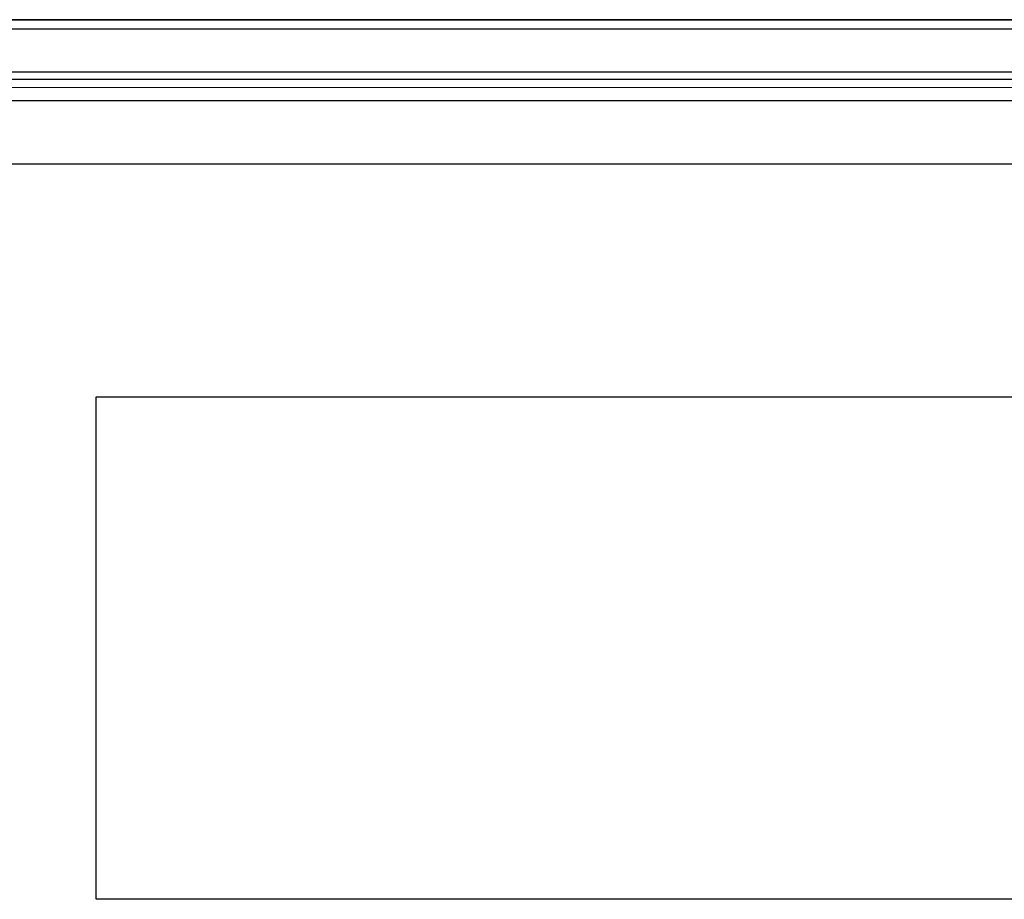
# Model space of a CAD drawing. Header units: millimetres. Extents: x -1041 to -481, y -163 to 556.
# Tile 18 of 36: x -742 to -709, y -87 to -58. Entities that reach past the tile are written whole.
import ezdxf

# ---------------------------------------------------------------- set-up
doc = ezdxf.new("R2010")
doc.units = ezdxf.units.MM

# ---------------------------------------------------------------- blocks, each defined once
blk = doc.blocks.new('Bedienfeldblende__9', base_point=(-786.289, -127.139))
at = {"color": 1, "linetype": 'Continuous'}
for p, q in [((-742.908, -57.904), (-673.489, -57.904)), ((-673.489, -58.228), (-742.908, -58.228)), ((-673.489, -59.916), (-744.208, -59.916)), ((-743.952, -59.66), (-673.489, -59.66)), ((-744.58, -60.179), (-673.219, -60.183)), ((-773.928, -60.624), (-673.369, -60.625))]:
    blk.add_line(p, q, dxfattribs=at)
at = {"color": 7, "linetype": 'Continuous'}
for p, q in [((-673.489, -57.904), (-742.908, -57.904)), ((-694.189, -62.767), (-749.729, -62.767))]:
    blk.add_line(p, q, dxfattribs=at)
blk = doc.blocks.new('CFX-Folientastatur__16', base_point=(-775.839, -113.911))
at = {"color": 7, "linetype": 'Continuous'}
for p, q in [((-739.049, -70.591), (-684.049, -70.591)), ((-739.049, -70.591), (-684.049, -70.591)), ((-739.049, -87.498), (-739.049, -70.591)), ((-684.049, -87.498), (-739.049, -87.498))]:
    blk.add_line(p, q, dxfattribs=at)
blk = doc.blocks.new('CFX-Bedienfeld_C-silber_1__20', base_point=(-775.839, -113.911))
blk.add_blockref('CFX-Folientastatur__16', (-775.839, -113.911))
blk = doc.blocks.new('L10-für-dxf-Internet__92', base_point=(-1040.837, -162.984))
for name, p in [('Bedienfeldblende__9', (-786.289, -127.139)), ('CFX-Bedienfeld_C-silber_1__20', (-775.839, -113.911))]:
    blk.add_blockref(name, p)
blk = doc.blocks.new('SA_LinksB', base_point=(-811, 178))
blk.add_blockref('L10-für-dxf-Internet__92', (-1040.837, -162.984))

msp = doc.modelspace()

# ---------------------------------------------------------------- block references
msp.add_blockref('SA_LinksB', (-811, 178))

doc.saveas('drawing.dxf')
